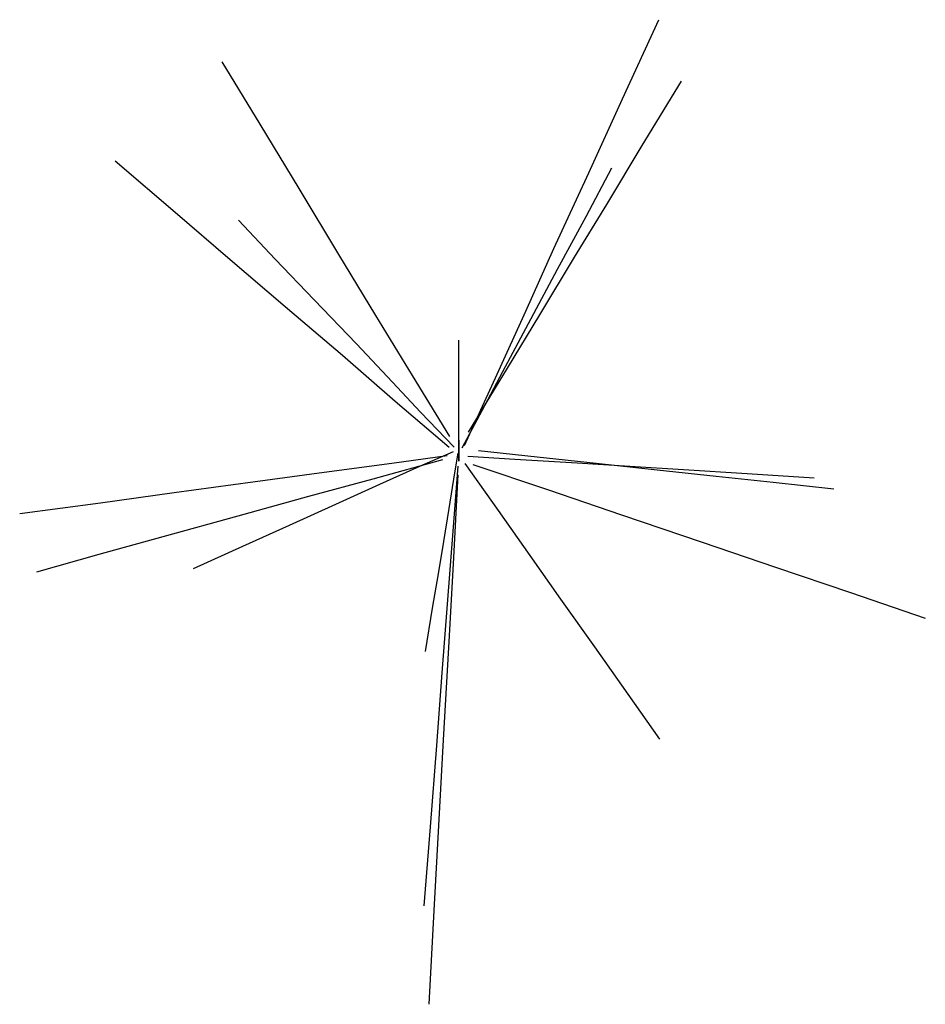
# Model space of a CAD drawing. Extents: x 563 to 2562, y 771 to 2619.
# Tile 1 of 23: x 563 to 979, y 858 to 1311. Entities that reach past the tile are written whole.
import ezdxf

# ---------------------------------------------------------------- set-up
doc = ezdxf.new("R2010")
doc.units = 0
doc.layers.get('0').update_dxf_attribs({"linetype": 'CONTINUOUS'})
doc.layers.add('E00-GEL', color=3, linetype='CONTINUOUS')

# ---------------------------------------------------------------- blocks, each defined once
blk = doc.blocks.new('*U12')
at = {"color": 0}
for p, q in [((75.3, 157.04, 383.1), (92.01, 193.4, 388.32)), ((-91.39, 145.32, 288.07), (-108.89, 173.96, 302.22)), ((84.39, 135.53, 212.92), (102.41, 165.16, 218.22)), ((59.75, 122.94, 370.13), (75.3, 157.04, 383.1)), ((-73.45, 115.78, 275), (-91.39, 145.32, 288.07)), ((68.08, 108.48, 211.38), (84.39, 135.53, 212.92)), ((-129.43, 103.89, 412.45), (-158.16, 128.33, 420.37)), ((43.79, 88.21, 362.98), (59.75, 122.94, 370.13)), ((58.59, 102.95, 563.17), (70.42, 125.34, 581.2)), ((-55.14, 85.38, 264.29), (-73.45, 115.78, 275)), ((53.17, 84.17, 202.74), (68.08, 108.48, 211.38)), ((-106.28, 83.87, 396.92), (-129.43, 103.89, 412.45)), ((-84.51, 83.32, 599.09), (-101.33, 101.23, 617.61)), ((45.48, 78.74, 550.58), (58.59, 102.95, 563.17)), ((30.78, 59.48, 344.69), (43.79, 88.21, 362.98)), ((-79.82, 61.4, 388.05), (-106.28, 83.87, 396.92)), ((-66.58, 64.67, 584.26), (-84.51, 83.32, 599.09)), ((-38.14, 57.35, 250.1), (-55.14, 85.38, 264.29)), ((37.27, 57.76, 200.27), (53.17, 84.17, 202.74)), ((32.13, 53.79, 530.69), (45.48, 78.74, 550.58)), ((-47.06, 44.45, 566.54), (-66.58, 64.67, 584.26)), ((-53.55, 38.96, 374.32), (-79.82, 61.4, 388.05)), ((17.6, 30.38, 324.25), (30.78, 59.48, 344.69)), ((-21.34, 29.89, 231.01), (-38.14, 57.35, 250.1)), ((22.33, 33.27, 192.54), (37.27, 57.76, 200.27)), ((20.25, 31.7, 511.72), (32.13, 53.79, 530.69)), ((0, 33.06, 642.14), (0, 46.06, 662.79)), ((-30.43, 26.82, 541.41), (-47.06, 44.45, 566.54)), ((-29.23, 17.91, 352.57), (-53.55, 38.96, 374.32)), ((0, 20.87, 621.14), (0, 33.06, 642.14)), ((4.45, 3.76, 185.31), (22.33, 33.27, 192.54)), ((12.01, 16, 488.76), (20.25, 31.7, 511.72)), ((-4.16, 1.75, 210.64), (-21.34, 29.89, 231.01)), ((2.59, -2.3, 312.01), (17.6, 30.38, 324.25)), ((-17.6, 13.01, 514.36), (-30.43, 26.82, 541.41)), ((0, 10.81, 599.92), (0, 20.87, 621.14)), ((-4.41, -3.23, 337.3), (-29.23, 17.91, 352.57)), ((1.62, -3.36, 464.23), (12.01, 16, 488.76)), ((-2.08, -3.07, 489.56), (-17.6, 13.01, 514.36)), ((0, 1.94, 578.61), (0, 10.81, 599.92)), ((0, 0.21, 554.3), (0, 1.94, 578.61)), ((0, -3.56, 531.81), (0, 0.21, 554.3)), ((0, 0), (0, -5.12, 92.94)), ((0, -5.12, 92.94), (0, -3.41, 181.12)), ((0, -3.41, 181.12), (0, -9.5, 274.4)), ((0, -7.37, 446.78), (0, -3.56, 531.81)), ((-7.49, -8.92, 235.52), (-39.49, -17.83, 246.1)), ((-5.43, -7.09, 362.46), (-30.86, -10.6, 387.81)), ((-2.56, -5.19, 514.76), (-18.05, -12.02, 541.98)), ((-0.43, -5.91, 531.69), (-1.96, -14.96, 555.36)), ((0, -9.5, 274.4), (0, -6.51, 354.62)), ((0, -6.51, 354.62), (0, -7.37, 446.78)), ((4.08, -7.3, 438.68), (25.85, -8.63, 463.51)), ((9.08, -4.7, 159.5), (36.02, -7.57, 164.65)), ((25.85, -8.63, 463.51), (54.44, -10.33, 485.53)), ((36.02, -7.57, 164.65), (63.15, -10.47, 168.22)), ((-30.86, -10.6, 387.81), (-61.91, -14.78, 403.9)), ((-18.05, -12.02, 541.98), (-36.46, -20.33, 563.82)), ((-0.4, -11.8, 387.62), (-2.72, -41.8, 407.18)), ((2.74, -10.67, 413.09), (18.09, -32.31, 433.88)), ((6.52, -11.09, 286.22), (41.29, -22.77, 307.72)), ((54.44, -10.33, 485.53), (78.72, -11.88, 511.4)), ((63.15, -10.47, 168.22), (91.2, -13.54, 168.46)), ((78.72, -11.88, 511.4), (103.32, -13.42, 531.57)), ((91.2, -13.54, 168.46), (118.35, -16.5, 168.25)), ((103.32, -13.42, 531.57), (132.61, -15.24, 551.03)), ((-61.91, -14.78, 403.9), (-94.76, -19.23, 420.14)), ((-39.49, -17.83, 246.1), (-69.08, -25.86, 251.58)), ((-1.96, -14.96, 555.36), (-4.61, -31.34, 575.18)), ((-0.41, -15.89, 260.59), (-2.66, -56.73, 271.17)), ((118.35, -16.5, 168.25), (144.62, -19.27, 173.07)), ((132.61, -15.24, 551.03), (163.51, -17.17, 570.88)), ((-94.76, -19.23, 420.14), (-131.02, -24.16, 438.14)), ((-36.46, -20.33, 563.82), (-56.79, -29.53, 582.98)), ((144.62, -19.27, 173.07), (172.5, -22.27, 174.28)), ((-131.02, -24.16, 438.14), (-164.85, -28.81, 457.97)), ((-69.08, -25.86, 251.58), (-101.64, -34.87, 259.4)), ((41.29, -22.77, 307.72), (74.87, -34.19, 322.61)), ((-164.85, -28.81, 457.97), (-202.03, -33.84, 469.55)), ((-56.79, -29.53, 582.98), (-78.05, -39.08, 600.85)), ((-4.61, -31.34, 575.18), (-7.1, -46.48, 594.56)), ((-101.64, -34.87, 259.4), (-136.15, -44.28, 264.66)), ((18.09, -32.31, 433.88), (32.72, -52.99, 455.81)), ((74.87, -34.19, 322.61), (111.93, -46.81, 336.58)), ((-78.05, -39.08, 600.85), (-99.59, -48.82, 614.86)), ((-136.15, -44.28, 264.66), (-165.63, -52.4, 269.71)), ((-2.72, -41.8, 407.18), (-5.31, -75.3, 429.08)), ((-99.59, -48.82, 614.86), (-122.28, -59.01, 628.18)), ((-7.1, -46.48, 594.56), (-9.56, -61.34, 611.32)), ((111.93, -46.81, 336.58), (145.68, -58.27, 349.03)), ((-165.63, -52.4, 269.71), (-194.28, -60.64, 279.07)), ((32.72, -52.99, 455.81), (46.78, -72.92, 477.59)), ((-2.66, -56.73, 271.17), (-4.81, -95.23, 274.83)), ((145.68, -58.27, 349.03), (180.17, -69.89, 362.39)), ((-9.56, -61.34, 611.32), (-12.2, -77.18, 629.33)), ((180.17, -69.89, 362.39), (214.63, -81.71, 369.23)), ((-5.31, -75.3, 429.08), (-7.76, -106.88, 445.38)), ((46.78, -72.92, 477.59), (62.36, -94.92, 493.85)), ((-12.2, -77.18, 629.33), (-15.46, -97.08, 643.96)), ((62.36, -94.92, 493.85), (77.78, -116.66, 504.36)), ((-4.81, -95.23, 274.83), (-7.14, -137.66, 286.57)), ((-7.76, -106.88, 445.38), (-10.33, -140.21, 469.19)), ((77.78, -116.66, 504.36), (92.41, -137.39, 520.85)), ((-10.33, -140.21, 469.19), (-13.22, -177.71, 489.32)), ((-7.14, -137.66, 286.57), (-9.3, -177.03, 297.06)), ((-13.22, -177.71, 489.32), (-16.03, -214.05, 500.72)), ((-9.3, -177.03, 297.06), (-11.44, -216.17, 309.83)), ((-11.44, -216.17, 309.83), (-13.84, -259.25, 310.8))]:
    blk.add_line(p, q, dxfattribs=at)
at = {"layer": 'E00-GEL'}
blk.add_point((0, 0), dxfattribs=at)

msp = doc.modelspace()

# ---------------------------------------------------------------- block references
at = {"layer": 'E00-GEL'}
msp.add_blockref('*U12', (764.55, 1117.65), dxfattribs=at)

doc.saveas('drawing.dxf')
